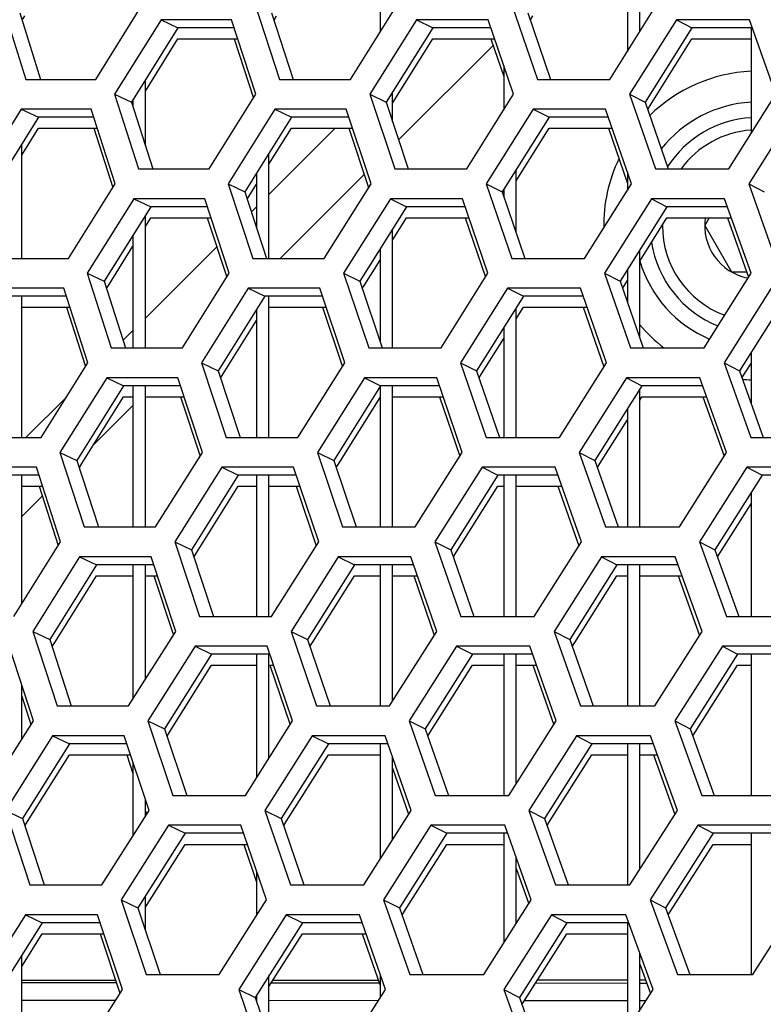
# Model space of a CAD drawing. Header units: millimetres. Extents: x 0 to 420, y 0 to 297.
# Tile 43 of 256: x 102.51 to 104.91, y 88.39 to 91.58. Entities that reach past the tile are written whole.
import ezdxf

# ---------------------------------------------------------------- set-up
doc = ezdxf.new("R2010")
doc.units = ezdxf.units.MM
doc.header["$LTSCALE"] = 23.1
doc.layers.get('0').update_dxf_attribs({"linetype": 'CONTINUOUS'})
doc.layers.add('02___PRT_ALL_AXES', color=7, linetype='CONTINUOUS')
doc.layers.add('DIM_PILOTEES', color=7, linetype='CONTINUOUS')
doc.styles.get("Standard").update_dxf_attribs({"font": 'txt', "width": 0.7})
doc.dimstyles.new('DIMSTYLE_4', dxfattribs={"dimtxt": 2.5, "dimasz": 3.5, "dimexe": 2, "dimexo": 0, "dimtad": 1, "dimdec": 0, "dimlfac": 10, "dimdsep": 46, "dimtxsty": 'Standard', "dimblk": '_FILLED', "dimblk1": '_FILLED', "dimblk2": '_FILLED', "dimcen": 0.09, "dimazin": 2, "dimtp": 0.8, "dimtm": 0.8, "dimtfac": 1, "dimtdec": 0, "dimtofl": 0, "dimtmove": 0, "dimatfit": 3, "dimldrblk": '_FILLED', "dimfxl": 0, "dimtolj": 1, "dimarcsym": 0})

# ---------------------------------------------------------------- blocks, each defined once
blk = doc.blocks.new('_FILLED')
at = {"color": 0, "linetype": 'ByBlock'}
blk.add_solid([(0, 0), (-1, 0.14286), (-1, -0.14286)], dxfattribs=at)
blk = doc.blocks.new('*D10')
at = {"layer": 'DIM_PILOTEES', "color": 2, "linetype": 'Continuous'}
for p, q in [((124.1252, 106.0416), (62.1844, 106.0416)), ((64.1844, 106.0416), (64.1844, 79.644)), ((64.1844, 53.2465), (64.1844, 79.644)), ((101.3716, 53.2465), (62.1844, 53.2465))]:
    blk.add_line(p, q, dxfattribs=at)
at = {"layer": 'DIM_PILOTEES', "color": 2, "linetype": 'Continuous', "xscale": 3.5, "yscale": 3.5, "zscale": 3.5}
for p, rotation in [((64.1844, 106.0416), 90), ((64.1844, 53.2465), 270)]:
    blk.add_blockref('_FILLED', p, dxfattribs=dict(at, rotation=rotation))
at = {"layer": 'DIM_PILOTEES', "color": 2, "linetype": 'Continuous', "insert": (61.0594, 82.8955), "char_height": 2.5, "width": 8.571429, "attachment_point": 2, "rotation": 90, "line_spacing_factor": 0.9}
blk.add_mtext('{\\ftxt;\\W0.0001;\\H0.0001;\\~}{\\ftxt;\\W2.2857142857;\\H2.5; }{\\ftxt;\\W0.0001;\\H0.0001;\\~}', dxfattribs=at)

msp = doc.modelspace()

# ---------------------------------------------------------------- linework, layer by layer
at = {"color": 7, "linetype": 'Continuous'}
for p, q in [((104.4752, 91.8441), (104.4752, 91.4776)), ((103.6752, 91.7946), (103.6752, 91.5404)), ((104.5152, 91.5414), (104.5152, 91.7865)), ((102.5091, 91.6026), (102.576, 91.387)), ((102.5165, 91.5787), (102.5251, 91.5927)), ((102.966, 91.5802), (103.0207, 91.5543)), ((103.3239, 91.6026), (103.394, 91.387)), ((103.3316, 91.5791), (103.34, 91.5926)), ((103.7927, 91.5802), (103.8452, 91.5543)), ((104.1534, 91.6026), (104.2265, 91.387)), ((104.1613, 91.5794), (104.1695, 91.5926)), ((104.6337, 91.5802), (104.684, 91.5543)), ((103.0207, 91.5543), (102.8705, 91.3129)), ((103.2026, 91.5543), (103.0207, 91.5543)), ((103.8452, 91.5543), (103.6945, 91.3129)), ((104.0337, 91.5543), (103.8452, 91.5543)), ((104.684, 91.5543), (104.5328, 91.3129)), ((104.8789, 91.5543), (104.684, 91.5543)), ((104.8752, 91.5543), (104.8752, 91.2117)), ((102.9152, 91.3489), (103.0207, 91.5185)), ((103.0207, 91.5185), (103.2142, 91.5185)), ((103.7152, 91.3103), (103.8452, 91.5185)), ((103.8452, 91.5185), (104.0458, 91.5185)), ((104.5489, 91.3028), (104.684, 91.5185)), ((104.684, 91.5185), (104.8752, 91.5185)), ((104.0409, 91.4971), (103.7349, 91.1911)), ((104.0752, 91.4317), (104.0752, 91.2883)), ((102.9152, 91.1723), (102.9152, 91.3848)), ((102.8156, 91.3387), (102.8705, 91.3129)), ((103.6417, 91.3387), (103.6945, 91.3129)), ((103.7152, 91.2503), (103.7152, 91.3461)), ((104.4822, 91.3387), (104.5328, 91.3129)), ((102.8705, 91.3129), (102.9392, 91.0973)), ((102.8752, 91.3205), (102.8752, 91.298)), ((103.6945, 91.3129), (103.7662, 91.0973)), ((104.5328, 91.3129), (104.6076, 91.0973)), ((104.5408, 91.2898), (104.5489, 91.3028)), ((102.5692, 91.2646), (102.4191, 91.0231)), ((102.5135, 91.2904), (102.5692, 91.2646)), ((102.7483, 91.2646), (102.5692, 91.2646)), ((103.3881, 91.2646), (103.2374, 91.0231)), ((103.3345, 91.2904), (103.3881, 91.2646)), ((103.5738, 91.2646), (103.3881, 91.2646)), ((104.2216, 91.2646), (104.0703, 91.0231)), ((104.1701, 91.2904), (104.2216, 91.2646)), ((104.4138, 91.2646), (104.2216, 91.2646)), ((102.5152, 91.1419), (102.5692, 91.2287)), ((102.5692, 91.2287), (102.7597, 91.2287)), ((103.5297, 91.2287), (103.3152, 91.0143)), ((103.3152, 91.112), (103.3881, 91.2287)), ((103.3881, 91.2287), (103.5857, 91.2287)), ((104.1152, 91.059), (104.2216, 91.2287)), ((104.2216, 91.2287), (104.4262, 91.2287)), ((102.5152, 90.8075), (102.5152, 91.1777)), ((103.3152, 90.8075), (103.3152, 91.1478)), ((103.2752, 91.0838), (103.2752, 90.907)), ((103.6234, 91.0796), (103.3513, 90.8075)), ((104.1152, 90.8911), (104.1152, 91.0948)), ((104.4752, 91.0876), (104.4752, 91.0276)), ((103.1835, 91.049), (103.2374, 91.0231)), ((103.245, 90.9995), (103.2752, 91.0479)), ((104.0186, 91.049), (104.0703, 91.0231)), ((104.8679, 91.049), (104.9174, 91.0231)), ((103.2374, 91.0231), (103.3078, 90.8075)), ((104.0703, 91.0231), (104.1438, 90.8075)), ((104.0752, 91.031), (104.0752, 91.0085)), ((102.9328, 90.9748), (102.7822, 90.7333)), ((102.8782, 91.0007), (102.9328, 90.9748)), ((103.1158, 90.9748), (102.9328, 90.9748)), ((103.2752, 90.9743), (103.2587, 90.9577)), ((103.7608, 90.9748), (103.6096, 90.7333)), ((103.7083, 91.0007), (103.7608, 90.9748)), ((103.9503, 90.9748), (103.7608, 90.9748)), ((104.6032, 90.9748), (104.4514, 90.7333)), ((104.5528, 91.0007), (104.6032, 90.9748)), ((104.7991, 90.9748), (104.6032, 90.9748)), ((102.9152, 90.5177), (102.9152, 90.9465)), ((102.9152, 90.9107), (102.9328, 90.9389)), ((102.9328, 90.9389), (103.1275, 90.9389)), ((103.7152, 90.8661), (103.7608, 90.9389)), ((103.7608, 90.9389), (103.9625, 90.9389)), ((104.5152, 90.799), (104.6032, 90.9389)), ((104.6032, 90.9389), (104.8118, 90.9389)), ((104.7398, 90.9389), (104.7253, 90.9138)), ((104.7253, 90.9138), (104.8119, 90.7638)), ((102.8752, 90.8824), (102.8752, 90.5177)), ((103.7152, 90.5177), (103.7152, 90.902)), ((102.7983, 90.7233), (102.8752, 90.8466)), ((103.1463, 90.8454), (102.9152, 90.6143)), ((103.6752, 90.8381), (103.6752, 90.5372)), ((104.5152, 90.5504), (104.5152, 90.8348)), ((103.6257, 90.7232), (103.6752, 90.8022)), ((102.7273, 90.7592), (102.7822, 90.7333)), ((103.5568, 90.7592), (103.6096, 90.7333)), ((104.4008, 90.7592), (104.4514, 90.7333)), ((104.4752, 90.7712), (104.4752, 90.6649)), ((104.8119, 90.7638), (104.8613, 90.7638)), ((102.7822, 90.7333), (102.8514, 90.5177)), ((102.7898, 90.7096), (102.7983, 90.7233)), ((103.6096, 90.7333), (103.6818, 90.5177)), ((103.6174, 90.7099), (103.6257, 90.7232)), ((104.4514, 90.7333), (104.5267, 90.5177)), ((104.4594, 90.7102), (104.4752, 90.7354)), ((103.2484, 90.7109), (103.302, 90.685)), ((104.0875, 90.7109), (104.1389, 90.685)), ((102.6598, 90.685), (102.4797, 90.685)), ((102.5152, 90.2279), (102.5152, 90.685)), ((103.302, 90.685), (103.1508, 90.4435)), ((103.4887, 90.685), (103.302, 90.685)), ((103.3152, 90.2279), (103.3152, 90.685)), ((104.1389, 90.685), (103.9872, 90.4435)), ((104.3321, 90.685), (104.1389, 90.685)), ((104.99, 90.685), (104.8378, 90.4435)), ((102.5152, 90.6492), (102.6712, 90.6492)), ((103.2752, 90.6423), (103.2752, 90.2279)), ((103.3152, 90.6492), (103.5007, 90.6492)), ((104.1152, 90.6115), (104.1389, 90.6492)), ((104.1152, 90.2279), (104.1152, 90.6473)), ((104.1389, 90.6492), (104.3446, 90.6492)), ((103.1669, 90.4334), (103.2752, 90.6065)), ((102.8752, 90.5743), (102.8434, 90.5424)), ((104.0752, 90.5836), (104.0752, 90.2279)), ((104.0033, 90.4334), (104.0752, 90.5478)), ((104.8752, 90.503), (104.8752, 90.3384)), ((103.0969, 90.4694), (103.1508, 90.4435)), ((103.9355, 90.4694), (103.9872, 90.4435)), ((104.7882, 90.4694), (104.8378, 90.4435)), ((104.8459, 90.4206), (104.8752, 90.4671)), ((103.1508, 90.4435), (103.2217, 90.2279)), ((103.1585, 90.42), (103.1669, 90.4334)), ((103.9872, 90.4435), (104.0611, 90.2279)), ((103.9951, 90.4203), (104.0033, 90.4334)), ((104.8378, 90.4435), (104.9148, 90.2279)), ((102.7904, 90.4211), (102.845, 90.3952)), ((103.624, 90.4211), (103.6765, 90.3952)), ((104.472, 90.4211), (104.5223, 90.3952)), ((102.845, 90.3952), (102.694, 90.1537)), ((103.029, 90.3952), (102.845, 90.3952)), ((102.8752, 90.3952), (102.8752, 89.9381)), ((102.9152, 89.9381), (102.9152, 90.3952)), ((103.6765, 90.3952), (103.5247, 90.1537)), ((103.6752, 90.3952), (103.6752, 89.9381)), ((103.867, 90.3952), (103.6765, 90.3952)), ((103.7152, 89.9381), (103.7152, 90.3952)), ((104.5223, 90.3952), (104.37, 90.1537)), ((104.5152, 89.9381), (104.5152, 90.3841)), ((104.7192, 90.3952), (104.5223, 90.3952)), ((102.6596, 90.3587), (102.5289, 90.2279)), ((102.7101, 90.1437), (102.845, 90.3594)), ((102.845, 90.3594), (102.8752, 90.3594)), ((102.9152, 90.3594), (103.0407, 90.3594)), ((103.5409, 90.1436), (103.6752, 90.3575)), ((103.7152, 90.3594), (103.8792, 90.3594)), ((104.5152, 90.3482), (104.5223, 90.3594)), ((104.5223, 90.3594), (104.732, 90.3594)), ((102.8752, 90.3314), (102.7478, 90.2039)), ((104.4752, 90.3206), (104.4752, 89.9381)), ((104.3862, 90.1436), (104.4752, 90.2848)), ((102.639, 90.1796), (102.694, 90.1537)), ((103.472, 90.1796), (103.5247, 90.1537)), ((104.3194, 90.1796), (104.37, 90.1537)), ((102.694, 90.1537), (102.7635, 89.9381)), ((103.5247, 90.1537), (103.5974, 89.9381)), ((104.37, 90.1537), (104.4458, 89.9381)), ((102.7016, 90.1301), (102.7101, 90.1437)), ((103.1623, 90.1313), (103.2159, 90.1054)), ((103.5326, 90.1304), (103.5409, 90.1436)), ((104.0049, 90.1313), (104.0563, 90.1054)), ((104.3781, 90.1307), (104.3862, 90.1436)), ((104.8616, 90.1313), (104.9108, 90.1054)), ((102.5713, 90.1054), (102.3902, 90.1054)), ((102.5152, 89.6899), (102.5152, 90.1054)), ((103.2159, 90.1054), (103.0642, 89.864)), ((103.4036, 90.1054), (103.2159, 90.1054)), ((103.2752, 90.1054), (103.2752, 89.6484)), ((103.3152, 89.6484), (103.3152, 90.1054)), ((104.0563, 90.1054), (103.9041, 89.864)), ((104.2505, 90.1054), (104.0563, 90.1054)), ((104.0752, 90.1054), (104.0752, 89.6484)), ((104.1152, 89.6484), (104.1152, 90.1054)), ((104.9108, 90.1054), (104.7582, 89.864)), ((105.1115, 90.1054), (104.9108, 90.1054)), ((102.5152, 90.0696), (102.5828, 90.0696)), ((103.0803, 89.8538), (103.2159, 90.0696)), ((103.2159, 90.0696), (103.2752, 90.0696)), ((103.3152, 90.0696), (103.4156, 90.0696)), ((103.9202, 89.8538), (104.0563, 90.0696)), ((104.0563, 90.0696), (104.0752, 90.0696)), ((104.1152, 90.0696), (104.2631, 90.0696)), ((104.8752, 90.0491), (104.8752, 89.6484)), ((102.5815, 90.0377), (102.5152, 89.9714)), ((104.7743, 89.8537), (104.8752, 90.0133)), ((103.0104, 89.8898), (103.0642, 89.864)), ((103.8524, 89.8898), (103.9041, 89.864)), ((104.7086, 89.8898), (104.7582, 89.864)), ((103.0642, 89.864), (103.1355, 89.6484)), ((103.9041, 89.864), (103.9785, 89.6484)), ((104.7582, 89.864), (104.8356, 89.6484)), ((102.7026, 89.8415), (102.7572, 89.8157)), ((103.072, 89.8405), (103.0803, 89.8538)), ((103.5396, 89.8415), (103.5921, 89.8157)), ((103.912, 89.8408), (103.9202, 89.8538)), ((104.3911, 89.8415), (104.4414, 89.8157)), ((104.7663, 89.8411), (104.7743, 89.8537)), ((102.7572, 89.8157), (102.6057, 89.5742)), ((102.9422, 89.8157), (102.7572, 89.8157)), ((102.8752, 89.8157), (102.8752, 89.3808)), ((102.9152, 89.4442), (102.9152, 89.8157)), ((103.5921, 89.8157), (103.4399, 89.5742)), ((103.7836, 89.8157), (103.5921, 89.8157)), ((103.6752, 89.8157), (103.6752, 89.3586)), ((103.7152, 89.3745), (103.7152, 89.8157)), ((104.4414, 89.8157), (104.2887, 89.5742)), ((104.6394, 89.8157), (104.4414, 89.8157)), ((104.4752, 89.8157), (104.4752, 89.3586)), ((104.5152, 89.3586), (104.5152, 89.8157)), ((102.6218, 89.5641), (102.7572, 89.7798)), ((102.7572, 89.7798), (102.8752, 89.7798)), ((102.9152, 89.7798), (102.954, 89.7798)), ((103.456, 89.564), (103.5921, 89.7798)), ((103.5921, 89.7798), (103.6752, 89.7798)), ((103.7152, 89.7798), (103.7959, 89.7798)), ((104.3049, 89.5639), (104.4414, 89.7798)), ((104.4414, 89.7798), (104.4752, 89.7798)), ((104.5152, 89.7798), (104.6522, 89.7798)), ((102.5508, 89.6001), (102.6057, 89.5742)), ((102.6057, 89.5742), (102.6756, 89.3586)), ((103.3871, 89.6001), (103.4399, 89.5742)), ((103.4399, 89.5742), (103.513, 89.3586)), ((104.2381, 89.6001), (104.2887, 89.5742)), ((104.2887, 89.5742), (104.3648, 89.3586)), ((102.6133, 89.5505), (102.6218, 89.5641)), ((103.0762, 89.5518), (103.1298, 89.5259)), ((103.4478, 89.5509), (103.456, 89.564)), ((103.9222, 89.5518), (103.9736, 89.5259)), ((104.2968, 89.5512), (104.3049, 89.5639)), ((104.7825, 89.5518), (104.8317, 89.5259)), ((103.1298, 89.5259), (102.9776, 89.2844)), ((103.3185, 89.5259), (103.1298, 89.5259)), ((103.2752, 89.5259), (103.2752, 89.1263)), ((103.3152, 89.1895), (103.3152, 89.5259)), ((103.9736, 89.5259), (103.8209, 89.2844)), ((104.1689, 89.5259), (103.9736, 89.5259)), ((104.0752, 89.5259), (104.0752, 89.0688)), ((104.1152, 89.1058), (104.1152, 89.5259)), ((104.8317, 89.5259), (104.6785, 89.2844)), ((105.0334, 89.5259), (104.8317, 89.5259)), ((104.8752, 89.5259), (104.8752, 89.0688)), ((102.9938, 89.2742), (103.1298, 89.4901)), ((103.1298, 89.4901), (103.2752, 89.4901)), ((103.3185, 89.4901), (103.3306, 89.4901)), ((103.8371, 89.2742), (103.9736, 89.4901)), ((103.9736, 89.4901), (104.0752, 89.4901)), ((104.1152, 89.4901), (104.1816, 89.4901)), ((104.6947, 89.2741), (104.8317, 89.4901)), ((104.8317, 89.4901), (104.8752, 89.4901)), ((102.5152, 89.2507), (102.5152, 89.4257)), ((102.9238, 89.3103), (102.9776, 89.2844)), ((102.9776, 89.2844), (103.0494, 89.0688)), ((103.7692, 89.3103), (103.8209, 89.2844)), ((103.8209, 89.2844), (103.8958, 89.0688)), ((104.629, 89.3103), (104.6785, 89.2844)), ((104.6785, 89.2844), (104.7564, 89.0688)), ((102.6148, 89.262), (102.6694, 89.2361)), ((102.9854, 89.2609), (102.9938, 89.2742)), ((103.4552, 89.262), (103.5077, 89.2361)), ((103.8289, 89.2612), (103.8371, 89.2742)), ((104.3102, 89.262), (104.3605, 89.2361)), ((104.6868, 89.2616), (104.6947, 89.2741)), ((102.6694, 89.2361), (102.5174, 88.9946)), ((102.8554, 89.2361), (102.6694, 89.2361)), ((103.5077, 89.2361), (103.355, 88.9946)), ((103.7002, 89.2361), (103.5077, 89.2361)), ((103.6752, 89.2361), (103.6752, 88.8632)), ((104.3605, 89.2361), (104.2073, 88.9946)), ((104.5595, 89.2361), (104.3605, 89.2361)), ((104.4752, 89.2361), (104.4752, 88.779)), ((104.5152, 88.8287), (104.5152, 89.2361)), ((102.5336, 88.9845), (102.6694, 89.2003)), ((102.6694, 89.2003), (102.8673, 89.2003)), ((103.3712, 88.9844), (103.5077, 89.2003)), ((103.5077, 89.2003), (103.6752, 89.2003)), ((103.7152, 88.9262), (103.7152, 89.1928)), ((104.2235, 88.9843), (104.3605, 89.2003)), ((104.3605, 89.2003), (104.4752, 89.2003)), ((104.5152, 89.2003), (104.5724, 89.2003)), ((102.8752, 89.1763), (102.8752, 88.9384)), ((102.9152, 89.0016), (102.9152, 89.0562)), ((102.4625, 89.0205), (102.5174, 88.9946)), ((103.3023, 89.0205), (103.355, 88.9946)), ((104.1567, 89.0205), (104.2073, 88.9946)), ((102.5174, 88.9946), (102.5878, 88.779)), ((102.5251, 88.971), (102.5336, 88.9845)), ((102.9901, 88.9722), (103.0437, 88.9463)), ((103.355, 88.9946), (103.4285, 88.779)), ((103.363, 88.9713), (103.3712, 88.9844)), ((103.8396, 88.9722), (103.891, 88.9463)), ((104.2073, 88.9946), (104.2839, 88.779)), ((104.2154, 88.9716), (104.2235, 88.9843)), ((104.7034, 88.9722), (104.7526, 88.9463)), ((103.0437, 88.9463), (102.8911, 88.7049)), ((103.2334, 88.9463), (103.0437, 88.9463)), ((103.891, 88.9463), (103.7378, 88.7049)), ((104.0873, 88.9463), (103.891, 88.9463)), ((104.0752, 88.9463), (104.0752, 88.5915)), ((104.7526, 88.9463), (104.5989, 88.7049)), ((104.9553, 88.9463), (104.7526, 88.9463)), ((104.8752, 88.9463), (104.8752, 88.4893)), ((102.9152, 88.7073), (103.0437, 88.9105)), ((103.0437, 88.9105), (103.2456, 88.9105)), ((103.754, 88.6946), (103.891, 88.9105)), ((103.891, 88.9105), (104.0752, 88.9105)), ((104.6152, 88.6945), (104.7526, 88.9105)), ((104.7526, 88.9105), (104.8752, 88.9105)), ((104.1152, 88.6542), (104.1152, 88.8676)), ((103.2752, 88.8236), (103.2752, 88.6807)), ((102.9152, 88.6324), (102.9152, 88.7431)), ((102.8372, 88.7307), (102.8911, 88.7049)), ((103.6861, 88.7307), (103.7378, 88.7049)), ((104.5494, 88.7307), (104.5989, 88.7049)), ((102.527, 88.6824), (102.5816, 88.6566)), ((102.8911, 88.7049), (102.9632, 88.4893)), ((103.3708, 88.6824), (103.4233, 88.6566)), ((103.7378, 88.7049), (103.8131, 88.4893)), ((103.7459, 88.6817), (103.754, 88.6946)), ((104.2293, 88.6824), (104.2796, 88.6566)), ((104.5989, 88.7049), (104.6772, 88.4893)), ((104.6072, 88.682), (104.6152, 88.6945)), ((102.5816, 88.6566), (102.4291, 88.4151)), ((102.7685, 88.6566), (102.5816, 88.6566)), ((103.4233, 88.6566), (103.2702, 88.4151)), ((103.6169, 88.6566), (103.4233, 88.6566)), ((104.2796, 88.6566), (104.1259, 88.4151)), ((104.4797, 88.6566), (104.2796, 88.6566)), ((104.4752, 88.6566), (104.4752, 88.3114)), ((102.5152, 88.5156), (102.5816, 88.6207)), ((102.5816, 88.6207), (102.7805, 88.6207)), ((103.3152, 88.4503), (103.4233, 88.6207)), ((103.4233, 88.6207), (103.6294, 88.6207)), ((104.1422, 88.4047), (104.2796, 88.6207)), ((104.2796, 88.6207), (104.4752, 88.6207)), ((102.5152, 88.1995), (102.5152, 88.5514)), ((104.5152, 88.3739), (104.5152, 88.5585)), ((103.6752, 88.4895), (103.6752, 88.4143)), ((102.8217, 88.4619), (102.5152, 88.4621)), ((103.3152, 88.2835), (103.3152, 88.4861)), ((103.6726, 88.4612), (103.3223, 88.4614)), ((104.4752, 88.4605), (104.1778, 88.4607)), ((104.5379, 88.4604), (104.5152, 88.4604)), ((103.2174, 88.441), (103.2702, 88.4151)), ((104.0753, 88.441), (104.1259, 88.4151)), ((102.818, 88.405), (102.5152, 88.4053)), ((103.2702, 88.4151), (103.3441, 88.1995)), ((103.2752, 88.423), (103.2752, 88.4003)), ((103.6689, 88.4043), (103.3152, 88.4046)), ((104.1259, 88.4151), (104.2029, 88.1995)), ((104.1341, 88.3921), (104.1422, 88.4047)), ((104.4752, 88.4036), (104.1416, 88.4039)), ((104.5342, 88.4035), (104.5152, 88.4036))]:
    msp.add_line(p, q, dxfattribs=at)
at = {"color": 3, "linetype": 'Continuous'}
for p, q in [((102.4531, 91.6285), (102.5284, 91.387)), ((102.7548, 91.387), (102.9052, 91.6285)), ((103.2701, 91.6285), (103.3489, 91.387)), ((103.5794, 91.387), (103.7303, 91.6285)), ((104.1017, 91.6285), (104.1839, 91.387)), ((104.4184, 91.387), (104.5699, 91.6285)), ((102.966, 91.5802), (102.8156, 91.3387)), ((103.1942, 91.5802), (102.966, 91.5802)), ((103.2727, 91.3387), (103.1942, 91.5802)), ((103.7927, 91.5802), (103.6417, 91.3387)), ((104.0249, 91.5802), (103.7927, 91.5802)), ((104.1069, 91.3387), (104.0249, 91.5802)), ((104.6337, 91.5802), (104.4822, 91.3387)), ((104.8698, 91.5802), (104.6337, 91.5802)), ((104.9551, 91.3387), (104.8698, 91.5802)), ((103.2026, 91.5185), (103.265, 91.3264)), ((104.0337, 91.5185), (104.0752, 91.3959)), ((102.5284, 91.387), (102.7548, 91.387)), ((103.3489, 91.387), (103.5794, 91.387)), ((104.1839, 91.387), (104.4184, 91.387)), ((102.8156, 91.3387), (102.8929, 91.0973)), ((103.1218, 91.0973), (103.2727, 91.3387)), ((103.6417, 91.3387), (103.7224, 91.0973)), ((103.9554, 91.0973), (104.1069, 91.3387)), ((104.4822, 91.3387), (104.5663, 91.0973)), ((104.8032, 91.0973), (104.9551, 91.3387)), ((102.5135, 91.2904), (102.3632, 91.049)), ((102.7401, 91.2904), (102.5135, 91.2904)), ((102.8171, 91.049), (102.7401, 91.2904)), ((103.3345, 91.2904), (103.1835, 91.049)), ((103.5652, 91.2904), (103.3345, 91.2904)), ((103.6457, 91.049), (103.5652, 91.2904)), ((104.1701, 91.2904), (104.0186, 91.049)), ((104.4048, 91.2904), (104.1701, 91.2904)), ((104.4887, 91.049), (104.4048, 91.2904)), ((105.0199, 91.2904), (104.8679, 91.049)), ((102.7483, 91.2287), (102.8095, 91.0368)), ((103.5738, 91.2287), (103.6378, 91.0365)), ((104.4138, 91.2287), (104.4747, 91.0534)), ((102.8929, 91.0973), (103.1218, 91.0973)), ((103.7224, 91.0973), (103.9554, 91.0973)), ((104.5663, 91.0973), (104.8032, 91.0973)), ((102.6663, 90.8075), (102.8171, 91.049)), ((103.1835, 91.049), (103.2628, 90.8075)), ((103.4942, 90.8075), (103.6457, 91.049)), ((104.0186, 91.049), (104.1013, 90.8075)), ((104.3367, 90.8075), (104.4887, 91.049)), ((104.8679, 91.049), (104.9539, 90.8075)), ((102.8782, 91.0007), (102.7273, 90.7592)), ((103.1073, 91.0007), (102.8782, 91.0007)), ((103.1863, 90.7592), (103.1073, 91.0007)), ((103.7083, 91.0007), (103.5568, 90.7592)), ((103.9415, 91.0007), (103.7083, 91.0007)), ((104.024, 90.7592), (103.9415, 91.0007)), ((104.5528, 91.0007), (104.4008, 90.7592)), ((104.7899, 91.0007), (104.5528, 91.0007)), ((104.8757, 90.7592), (104.7899, 91.0007)), ((103.1158, 90.9389), (103.1786, 90.7469)), ((103.9503, 90.9389), (104.016, 90.7465)), ((104.7991, 90.9389), (104.8676, 90.7462)), ((102.4389, 90.8075), (102.6663, 90.8075)), ((103.2628, 90.8075), (103.4942, 90.8075)), ((104.1013, 90.8075), (104.3367, 90.8075)), ((102.7273, 90.7592), (102.8051, 90.5177)), ((103.035, 90.5177), (103.1863, 90.7592)), ((103.5568, 90.7592), (103.638, 90.5177)), ((103.872, 90.5177), (104.024, 90.7592)), ((104.4008, 90.7592), (104.4854, 90.5177)), ((104.7233, 90.5177), (104.8757, 90.7592)), ((102.6515, 90.7109), (102.424, 90.7109)), ((102.729, 90.4694), (102.6515, 90.7109)), ((103.2484, 90.7109), (103.0969, 90.4694)), ((103.48, 90.7109), (103.2484, 90.7109)), ((103.561, 90.4694), (103.48, 90.7109)), ((104.0875, 90.7109), (103.9355, 90.4694)), ((104.3231, 90.7109), (104.0875, 90.7109)), ((104.4075, 90.4694), (104.3231, 90.7109)), ((104.9407, 90.7109), (104.7882, 90.4694)), ((102.6598, 90.6492), (102.7214, 90.4572)), ((103.4887, 90.6492), (103.5531, 90.4569)), ((104.3321, 90.6492), (104.3994, 90.4566)), ((102.8051, 90.5177), (103.035, 90.5177)), ((103.638, 90.5177), (103.872, 90.5177)), ((104.4854, 90.5177), (104.7233, 90.5177)), ((102.5777, 90.2279), (102.729, 90.4694)), ((103.0969, 90.4694), (103.1767, 90.2279)), ((103.4091, 90.2279), (103.561, 90.4694)), ((103.9355, 90.4694), (104.0186, 90.2279)), ((104.2551, 90.2279), (104.4075, 90.4694)), ((104.7882, 90.4694), (104.8748, 90.2279)), ((102.7904, 90.4211), (102.639, 90.1796)), ((103.0205, 90.4211), (102.7904, 90.4211)), ((103.0999, 90.1796), (103.0205, 90.4211)), ((103.624, 90.4211), (103.472, 90.1796)), ((103.8581, 90.4211), (103.624, 90.4211)), ((103.941, 90.1796), (103.8581, 90.4211)), ((104.472, 90.4211), (104.3194, 90.1796)), ((104.71, 90.4211), (104.472, 90.4211)), ((104.7963, 90.1796), (104.71, 90.4211)), ((103.029, 90.3594), (103.0922, 90.1673)), ((103.867, 90.3594), (103.933, 90.167)), ((104.7192, 90.3594), (104.7881, 90.1667)), ((102.3494, 90.2279), (102.5777, 90.2279)), ((103.1767, 90.2279), (103.4091, 90.2279)), ((104.0186, 90.2279), (104.2551, 90.2279)), ((104.8748, 90.2279), (105.1151, 90.2279)), ((102.639, 90.1796), (102.7173, 89.9381)), ((102.9481, 89.9381), (103.0999, 90.1796)), ((103.472, 90.1796), (103.5537, 89.9381)), ((103.7886, 89.9381), (103.941, 90.1796)), ((104.3194, 90.1796), (104.4046, 89.9381)), ((104.6434, 89.9381), (104.7963, 90.1796)), ((102.5629, 90.1313), (102.3345, 90.1313)), ((102.6409, 89.8898), (102.5629, 90.1313)), ((103.1623, 90.1313), (103.0104, 89.8898)), ((103.3949, 90.1313), (103.1623, 90.1313)), ((103.4763, 89.8898), (103.3949, 90.1313)), ((104.0049, 90.1313), (103.8524, 89.8898)), ((104.2415, 90.1313), (104.0049, 90.1313)), ((104.3263, 89.8898), (104.2415, 90.1313)), ((104.8616, 90.1313), (104.7086, 89.8898)), ((105.102, 90.1313), (104.8616, 90.1313)), ((102.5713, 90.0696), (102.6332, 89.8777)), ((103.4036, 90.0696), (103.4684, 89.8773)), ((104.2505, 90.0696), (104.3182, 89.877)), ((102.7173, 89.9381), (102.9481, 89.9381)), ((103.5537, 89.9381), (103.7886, 89.9381)), ((104.4046, 89.9381), (104.6434, 89.9381)), ((102.4891, 89.6484), (102.6409, 89.8898)), ((103.0104, 89.8898), (103.0906, 89.6484)), ((103.3239, 89.6484), (103.4763, 89.8898)), ((103.8524, 89.8898), (103.936, 89.6484)), ((104.1734, 89.6484), (104.3263, 89.8898)), ((104.7086, 89.8898), (104.7957, 89.6484)), ((102.7026, 89.8415), (102.5508, 89.6001)), ((102.9336, 89.8415), (102.7026, 89.8415)), ((103.0136, 89.6001), (102.9336, 89.8415)), ((103.5396, 89.8415), (103.3871, 89.6001)), ((103.7747, 89.8415), (103.5396, 89.8415)), ((103.8581, 89.6001), (103.7747, 89.8415)), ((104.3911, 89.8415), (104.2381, 89.6001)), ((104.6301, 89.8415), (104.3911, 89.8415)), ((104.7169, 89.6001), (104.6301, 89.8415)), ((102.9422, 89.7798), (103.0058, 89.5877)), ((103.7836, 89.7798), (103.8501, 89.5874)), ((104.6394, 89.7798), (104.7087, 89.5871)), ((103.0906, 89.6484), (103.3239, 89.6484)), ((103.936, 89.6484), (104.1734, 89.6484)), ((104.7957, 89.6484), (105.0369, 89.6484)), ((102.5508, 89.6001), (102.6294, 89.3586)), ((102.8612, 89.3586), (103.0136, 89.6001)), ((103.3871, 89.6001), (103.4693, 89.3586)), ((103.7052, 89.3586), (103.8581, 89.6001)), ((104.2381, 89.6001), (104.3237, 89.3586)), ((104.5635, 89.3586), (104.7169, 89.6001)), ((102.5528, 89.3103), (102.4744, 89.5518)), ((103.0762, 89.5518), (102.9238, 89.3103)), ((103.3098, 89.5518), (103.0762, 89.5518)), ((103.3917, 89.3103), (103.3098, 89.5518)), ((103.9222, 89.5518), (103.7692, 89.3103)), ((104.1598, 89.5518), (103.9222, 89.5518)), ((104.2452, 89.3103), (104.1598, 89.5518)), ((104.7825, 89.5518), (104.629, 89.3103)), ((105.0239, 89.5518), (104.7825, 89.5518)), ((103.3185, 89.4901), (103.3837, 89.2978)), ((104.1689, 89.4901), (104.237, 89.2974)), ((102.5152, 89.3898), (102.5451, 89.2981)), ((102.6294, 89.3586), (102.8612, 89.3586)), ((103.4693, 89.3586), (103.7052, 89.3586)), ((104.3237, 89.3586), (104.5635, 89.3586)), ((102.4006, 89.0688), (102.5528, 89.3103)), ((102.9238, 89.3103), (103.0045, 89.0688)), ((103.2388, 89.0688), (103.3917, 89.3103)), ((103.7692, 89.3103), (103.8534, 89.0688)), ((104.0917, 89.0688), (104.2452, 89.3103)), ((104.629, 89.3103), (104.7166, 89.0688)), ((102.6148, 89.262), (102.4625, 89.0205)), ((102.8468, 89.262), (102.6148, 89.262)), ((102.9272, 89.0205), (102.8468, 89.262)), ((103.4552, 89.262), (103.3023, 89.0205)), ((103.6913, 89.262), (103.4552, 89.262)), ((103.7752, 89.0205), (103.6913, 89.262)), ((104.3102, 89.262), (104.1567, 89.0205)), ((104.5502, 89.262), (104.3102, 89.262)), ((104.6375, 89.0205), (104.5502, 89.262)), ((102.8554, 89.2003), (102.8752, 89.1404)), ((104.5595, 89.2003), (104.6292, 89.0075)), ((103.7152, 89.157), (103.7671, 89.0078)), ((103.0045, 89.0688), (103.2388, 89.0688)), ((103.8534, 89.0688), (104.0917, 89.0688)), ((104.7166, 89.0688), (104.9588, 89.0688)), ((102.4625, 89.0205), (102.5416, 88.779)), ((102.7744, 88.779), (102.9272, 89.0205)), ((102.9164, 89.0169), (102.9193, 89.0081)), ((103.3023, 89.0205), (103.3849, 88.779)), ((103.6218, 88.779), (103.7752, 89.0205)), ((104.1567, 89.0205), (104.2428, 88.779)), ((104.4836, 88.779), (104.6375, 89.0205)), ((102.9901, 88.9722), (102.8372, 88.7307)), ((103.2246, 88.9722), (102.9901, 88.9722)), ((103.307, 88.7307), (103.2246, 88.9722)), ((103.8396, 88.9722), (103.6861, 88.7307)), ((104.0781, 88.9722), (103.8396, 88.9722)), ((104.164, 88.7307), (104.0781, 88.9722)), ((104.7034, 88.9722), (104.5494, 88.7307)), ((104.9458, 88.9722), (104.7034, 88.9722)), ((103.2334, 88.9105), (103.2752, 88.7878)), ((104.1152, 88.8318), (104.1558, 88.7179)), ((102.5416, 88.779), (102.7744, 88.779)), ((103.3849, 88.779), (103.6218, 88.779)), ((104.2428, 88.779), (104.4836, 88.779)), ((102.8372, 88.7307), (102.9184, 88.4893)), ((103.1537, 88.4893), (103.307, 88.7307)), ((103.6861, 88.7307), (103.7707, 88.4893)), ((104.0101, 88.4893), (104.164, 88.7307)), ((104.5494, 88.7307), (104.6375, 88.4893)), ((104.8807, 88.4893), (105.035, 88.7307)), ((102.527, 88.6824), (102.3742, 88.441)), ((102.7599, 88.6824), (102.527, 88.6824)), ((102.8408, 88.441), (102.7599, 88.6824)), ((103.3708, 88.6824), (103.2174, 88.441)), ((103.6079, 88.6824), (103.3708, 88.6824)), ((103.6922, 88.441), (103.6079, 88.6824)), ((104.2293, 88.6824), (104.0753, 88.441)), ((104.4703, 88.6824), (104.2293, 88.6824)), ((104.5581, 88.441), (104.4703, 88.6824)), ((102.7685, 88.6207), (102.8329, 88.4285)), ((103.6169, 88.6207), (103.6752, 88.4536)), ((104.5152, 88.5227), (104.5498, 88.4279)), ((102.9184, 88.4893), (103.1537, 88.4893)), ((103.7707, 88.4893), (104.0101, 88.4893)), ((104.6375, 88.4893), (104.8807, 88.4893)), ((102.5152, 88.4706), (102.8187, 88.4708)), ((103.3284, 88.4711), (103.6691, 88.4713)), ((104.1847, 88.4716), (104.4752, 88.4717)), ((104.5152, 88.4718), (104.5338, 88.4718)), ((102.6875, 88.1995), (102.8408, 88.441)), ((103.2174, 88.441), (103.3005, 88.1995)), ((103.5384, 88.1995), (103.6922, 88.441)), ((104.0753, 88.441), (104.1619, 88.1995)), ((104.4037, 88.1995), (104.5581, 88.441))]:
    msp.add_line(p, q, dxfattribs=at)
at = {"color": 7, "linetype": 'Continuous'}
for radius, start, end in [(0.4, 93.3309, 141.6283), (0.35, 93.8104, 146.9719), (0.31, 94.3009, 143.6843), (0.31, 180, 249.5276), (0.1732, 171.6438, 259.1858), (0.35, 189.015, 248.168), (0.4, 196.6268, 246.8567)]:
    msp.add_arc((104.8985, 90.9138), radius, start, end, dxfattribs=at)
at = {"layer": '02___PRT_ALL_AXES', "color": 7, "linetype": 'Continuous'}
for start, end in [(92.6648, 134.5737), (154.3431, 180.8979), (219.9238, 232.3961), (264.1204, 267.3352)]:
    msp.add_arc((104.8985, 90.9138), 0.5, start, end, dxfattribs=at)

# ---------------------------------------------------------------- dimensions: what is measured, and where the dimension line sits
at = {"layer": 'DIM_PILOTEES', "color": 2, "linetype": 'Continuous'}
dim = msp.add_linear_dim(base=(64.1844, 53.2465), p1=(124.1252, 106.0416), p2=(101.3716, 53.2465), angle=270, text='{\\ftxt;\\W0.0001;\\H0.0001;\\~}{\\ftxt;\\W2.2857142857;\\H2.5; }{\\ftxt;\\W0.0001;\\H0.0001;\\~}', dimstyle='DIMSTYLE_4', dxfattribs=at)
dim.commit()
dim.dimension.update_dxf_attribs({"geometry": '*D10', "text_midpoint": (64.1844, 82.5384), "dimtype": 160})

doc.saveas('drawing.dxf')
